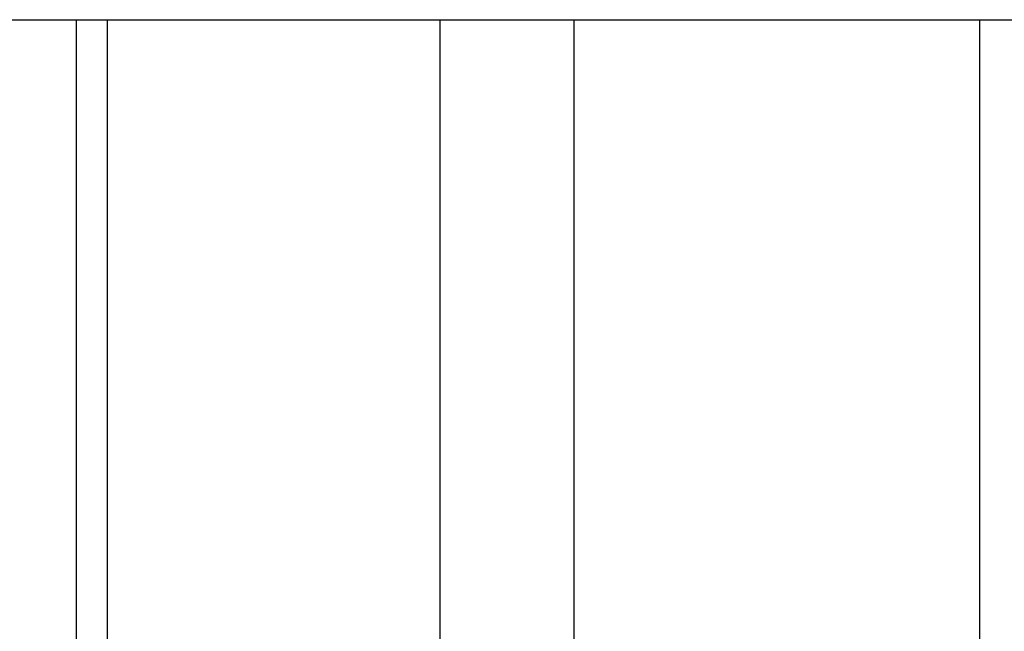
# Model space of a CAD drawing. Header units: inches. Extents: x 0.7 to 43.6, y 0.3 to 38.8.
# Tile 62 of 97: x 32.369 to 33.54, y 20.332 to 21.059. Entities that reach past the tile are written whole.
import ezdxf

# ---------------------------------------------------------------- set-up
doc = ezdxf.new("R2010")
doc.units = ezdxf.units.IN
doc.header["$MEASUREMENT"] = 0
doc.layers.add('SID-M-S', color=90, linetype='Continuous')

msp = doc.modelspace()

# ---------------------------------------------------------------- linework, layer by layer
at = {"layer": 'SID-M-S'}
for p, q in [((32.249067, 21.05932), (32.437139, 21.05932)), ((32.437139, 19.90932), (32.437139, 21.05932)), ((32.473916, 19.91308), (32.473916, 21.05932)), ((32.869306, 19.994363), (32.869306, 21.05932)), ((33.028688, 19.979714), (33.028688, 21.05932)), ((33.511347, 19.90932), (33.511347, 21.05932))]:
    msp.add_line(p, q, dxfattribs=at)
for points, knots in [([(32.437139, 21.05932), (32.438807, 21.05932), (32.442166, 21.05932), (32.447259, 21.05932), (32.452433, 21.05932), (32.45769, 21.05932), (32.463029, 21.05932), (32.468452, 21.05932), (32.472084, 21.05932), (32.473916, 21.05932)], [0, 0, 0, 0, 0.13606595, 0.27411852, 0.41433194, 0.5568725, 0.70189848, 0.84956018, 1, 1, 1, 1]), ([(32.473916, 21.05932), (32.505836, 21.05932), (32.570361, 21.05932), (32.66818, 21.05932), (32.768056, 21.05932), (32.835328, 21.05932), (32.869306, 21.05932)], [0, 0, 0, 0, 0.242211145, 0.489614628, 0.742210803, 1, 1, 1, 1]), ([(32.869306, 21.05932), (32.877707, 21.05932), (32.895115, 21.05932), (32.922123, 21.05932), (32.952386, 21.05932), (32.98811, 21.05932), (33.014224, 21.05932), (33.028688, 21.05932)], [0, 0, 0, 0, 0.15800815, 0.32740656, 0.50820101, 0.72760837, 1, 1, 1, 1]), ([(33.028688, 21.05932), (33.037861, 21.05932), (33.056321, 21.05932), (33.084181, 21.05932), (33.112382, 21.05932), (33.140924, 21.05932), (33.182578, 21.05932), (33.238251, 21.05932), (33.306524, 21.05932), (33.374909, 21.05932), (33.442768, 21.05932), (33.488355, 21.05932), (33.511347, 21.05932)], [0, 0, 0, 0, 0.05691289, 0.11453548, 0.17287051, 0.23192063, 0.29168839, 0.43145882, 0.57767351, 0.71598828, 0.85675918, 1, 1, 1, 1]), ([(33.511347, 21.05932), (33.529406, 21.05932), (33.56191, 21.05932), (33.608287, 21.05932), (33.641211, 21.05932), (33.666607, 21.05932), (33.685647, 21.05932), (33.707361, 21.05932), (33.732525, 21.05932), (33.763643, 21.05932), (33.801119, 21.05932), (33.841286, 21.05932), (33.880125, 21.05932), (33.915457, 21.05932), (33.950589, 21.05932), (33.982783, 21.05932), (34.012412, 21.05932), (34.041253, 21.05932), (34.074004, 21.05932), (34.110476, 21.05932), (34.146445, 21.05932), (34.181581, 21.05932), (34.21539, 21.05932), (34.25019, 21.05932), (34.283904, 21.05932), (34.318556, 21.05932), (34.352983, 21.05932), (34.382881, 21.05932), (34.406143, 21.05932), (34.423411, 21.05932), (34.439994, 21.05932), (34.457142, 21.05932), (34.474988, 21.05932), (34.493668, 21.05932), (34.512055, 21.05932), (34.545271, 21.05932), (34.59063, 21.05932), (34.647205, 21.05932), (34.690808, 21.05932), (34.716273, 21.05932), (34.724514, 21.05932)], [0, 0, 0, 0, 0.04637115, 0.08346133, 0.12262067, 0.13970353, 0.15795435, 0.17939901, 0.20520869, 0.23437526, 0.27371219, 0.31741287, 0.35133041, 0.38300965, 0.41371143, 0.44409944, 0.46527217, 0.48745438, 0.51452699, 0.54376036, 0.57333427, 0.59801363, 0.62449794, 0.65047588, 0.67694016, 0.70062654, 0.7284906, 0.75432135, 0.76773018, 0.78060935, 0.79295889, 0.8047788, 0.81885727, 0.8326868, 0.84626745, 0.85959928, 0.90611627, 0.9459182, 0.98249888, 1, 1, 1, 1])]:
    msp.add_open_spline(points, degree=3, knots=knots, dxfattribs=at)

doc.saveas('drawing.dxf')
